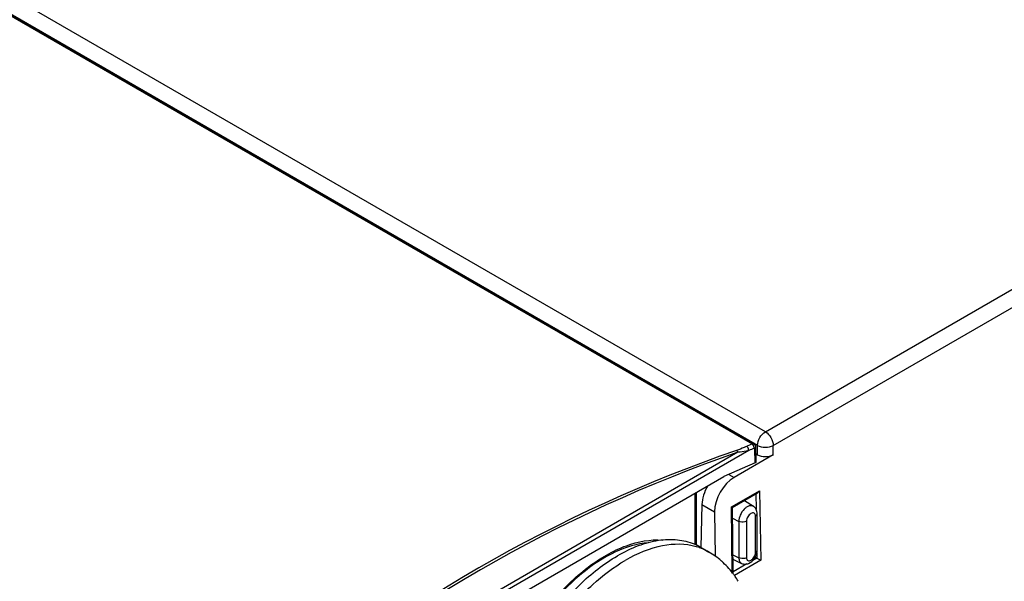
# Model space of a CAD drawing. Header units: inches. Extents: x 0 to 117, y 0 to 83.
# Tile 50 of 77: x 100.35 to 103.83, y 27.75 to 29.73. Entities that reach past the tile are written whole.
import ezdxf

# ---------------------------------------------------------------- set-up
doc = ezdxf.new("R2010")
doc.units = ezdxf.units.IN
doc.header["$LTSCALE"] = 6.431102
doc.header["$MEASUREMENT"] = 0
doc.layers.get('0').update_dxf_attribs({"linetype": 'CONTINUOUS'})
doc.layers.add('02___PRT_ALL_AXES', color=7, linetype='CONTINUOUS')

msp = doc.modelspace()

# ---------------------------------------------------------------- linework, layer by layer
at = {"color": 7, "linetype": 'CONTINUOUS'}
for p, q in [((102.9857, 28.28), (87.0423, 37.4847)), ((102.9579, 28.2321), (87.0173, 37.4352)), ((90.9165, 35.178), (102.9388, 28.2371)), ((90.923, 35.1782), (102.9454, 28.2372)), ((102.9857, 28.28), (110.4342, 32.5804)), ((103.0136, 28.2323), (110.462, 32.5327)), ((102.9269, 28.2138), (101.1374, 27.1806)), ((102.9399, 28.2364), (102.9388, 28.2371)), ((102.9472, 28.2225), (102.9462, 28.2223)), ((102.9502, 28.1706), (102.9487, 28.2205)), ((102.9522, 28.2255), (102.9521, 28.2265)), ((102.9537, 28.1755), (102.9522, 28.2255)), ((102.9581, 28.1992), (102.9579, 28.2321)), ((103.0138, 28.1992), (103.0136, 28.2323)), ((102.889, 28.2077), (101.1672, 27.2136)), ((103.0138, 28.1992), (102.8751, 28.1191)), ((102.9529, 28.2023), (102.9581, 28.1992)), ((102.9502, 28.1706), (102.8388, 28.1219)), ((101.2267, 27.1911), (102.8388, 28.1219)), ((102.8568, 28.1297), (102.8751, 28.1191)), ((102.7373, 28.0632), (102.7373, 27.8824)), ((102.7419, 28.0659), (102.7419, 27.8803)), ((102.8662, 28.0151), (102.9649, 28.0721)), ((102.8691, 28.0133), (102.958, 28.0646)), ((102.9518, 28.0611), (102.9528, 28.0068)), ((102.9649, 28.0721), (102.9694, 27.827)), ((102.7619, 28.0237), (102.8067, 27.9979)), ((102.8689, 27.7833), (102.8662, 28.0151)), ((102.8692, 28.0134), (102.8662, 28.0151)), ((102.8719, 27.7794), (102.8692, 28.0135)), ((102.912, 28.0381), (102.9436, 28.0171)), ((102.8067, 27.9979), (102.8091, 27.8411)), ((102.8696, 27.9759), (102.8922, 27.9641)), ((102.9508, 27.8542), (102.9508, 27.9827)), ((102.9565, 27.8622), (102.9565, 27.9908)), ((102.8922, 27.9641), (102.8922, 27.8356)), ((102.9193, 27.9645), (102.9193, 27.836)), ((102.8711, 27.8465), (102.8922, 27.8356)), ((102.8713, 27.8309), (102.9017, 27.8159)), ((102.9561, 27.8345), (102.941, 27.8258)), ((102.95, 27.8381), (102.9561, 27.8345)), ((102.9556, 27.8533), (102.9559, 27.8346)), ((102.9559, 27.8346), (102.9694, 27.827)), ((102.92, 27.8137), (102.8718, 27.7859)), ((102.9694, 27.827), (102.8763, 27.7733))]:
    msp.add_line(p, q, dxfattribs=at)
for points in [[(102.9503, 28.2322), (102.9497, 28.2332), (102.949, 28.2341), (102.9482, 28.235), (102.9474, 28.2358), (102.9465, 28.2365), (102.9456, 28.2371), (102.9454, 28.2372)], [(102.9513, 28.2301), (102.9509, 28.2312), (102.9503, 28.2322)], [(102.9521, 28.2265), (102.9519, 28.2278), (102.9517, 28.2289), (102.9513, 28.2301)]]:
    msp.add_lwpolyline(points, dxfattribs=at)
for centre, radius, start, end in [((104.59, 23.2692), 5.2312, 109.0337, 130.966), ((106.3668, 20.4243), 8.5317, 113.69012, 113.83215), ((106.3704, 20.418), 8.5225, 113.69001, 113.83204), ((102.9322, 28.2261), 0.0128, 47.0156, 53.0391), ((104.5917, 23.2702), 5.2228, 109.0279, 130.9718), ((102.899, 27.8658), 0.058, 324.7421, 336.4581), ((102.9007, 27.8651), 0.0562, 336.4732, 339.4643)]:
    msp.add_arc(centre, radius, start, end, dxfattribs=at)
for centre, major_axis, ratio, start_param, end_param in [((102.986, 28.2153), (0.0394, 0), 0.57743, -2.356, -0.785356), ((102.8763, 28.0381), (0.0479, 0.086), 0.587338, 0.776349, 2.347145), ((102.8315, 28.0639), (0.0511, 0.0841), 0.562046, -4.672101, -3.914581)]:
    msp.add_ellipse(centre, major_axis=major_axis, ratio=ratio, start_param=start_param, end_param=end_param, dxfattribs=at)
for points, knots in [([(102.9579, 28.2321), (102.958, 28.2416), (102.9645, 28.2603), (102.9775, 28.2753), (102.9857, 28.28)], [0, 0, 0, 0, 0.500568, 1, 1, 1, 1]), ([(102.9857, 28.28), (102.9939, 28.2753), (103.0069, 28.2604), (103.0134, 28.2418), (103.0136, 28.2323)], [0, 0, 0, 0, 0.49887, 1, 1, 1, 1]), ([(102.9195, 28.2285), (102.9166, 28.2273), (102.9049, 28.2222), (102.8931, 28.2175), (102.884, 28.2144)], [0, 0, 0, 0, 0.244539, 1, 1, 1, 1]), ([(102.889, 28.2077), (102.8887, 28.2084), (102.8874, 28.2109), (102.8856, 28.2132), (102.884, 28.2144)], [0, 0, 0, 0, 0.273328, 1, 1, 1, 1]), ([(102.9269, 28.2138), (102.924, 28.2131), (102.9114, 28.2103), (102.8987, 28.2084), (102.889, 28.2077)], [0, 0, 0, 0, 0.234152, 1, 1, 1, 1]), ([(102.9269, 28.2138), (102.9272, 28.2181), (102.9249, 28.2241), (102.9206, 28.2279), (102.9195, 28.2285)], [0, 0, 0, 0, 0.762817, 1, 1, 1, 1]), ([(102.9454, 28.2372), (102.944, 28.238), (102.9415, 28.2381), (102.9394, 28.2373), (102.9388, 28.2371)], [0, 0, 0, 0, 0.713364, 1, 1, 1, 1]), ([(102.9487, 28.2205), (102.9492, 28.2208), (102.9509, 28.222), (102.9522, 28.2241), (102.9522, 28.2255)], [0, 0, 0, 0, 0.296199, 1, 1, 1, 1]), ([(102.9579, 28.2321), (102.9662, 28.2274), (102.9858, 28.2239), (103.0053, 28.2276), (103.0136, 28.2323)], [0, 0, 0, 0, 0.499428, 1, 1, 1, 1]), ([(102.9504, 28.1707), (102.9509, 28.171), (102.9525, 28.1721), (102.9537, 28.1741), (102.9537, 28.1755)], [0, 0, 0, 0, 0.296221, 1, 1, 1, 1]), ([(102.9436, 28.0171), (102.9393, 28.0199), (102.9296, 28.0199), (102.919, 28.0142), (102.9073, 28.0042), (102.8964, 27.9875), (102.8922, 27.9718), (102.8922, 27.9641)], [0, 0, 0, 0, 0.181506, 0.298758, 0.433205, 0.727153, 1, 1, 1, 1]), ([(102.9565, 27.9908), (102.9565, 27.9958), (102.9546, 28.0061), (102.9478, 28.0143), (102.9436, 28.0171)], [0, 0, 0, 0, 0.500819, 1, 1, 1, 1]), ([(102.9508, 27.9827), (102.9508, 27.9865), (102.9477, 27.9958), (102.9353, 27.993), (102.9286, 27.987), (102.9221, 27.9782), (102.9193, 27.9699), (102.9193, 27.9645)], [0, 0, 0, 0, 0.203844, 0.407687, 0.548758, 0.705033, 1, 1, 1, 1]), ([(102.9508, 27.9827), (102.9516, 27.9832), (102.9544, 27.9851), (102.9565, 27.9884), (102.9565, 27.9908)], [0, 0, 0, 0, 0.295389, 1, 1, 1, 1]), ([(102.9193, 27.9645), (102.9174, 27.9634), (102.9087, 27.9603), (102.8984, 27.9609), (102.8922, 27.9641)], [0, 0, 0, 0, 0.238909, 1, 1, 1, 1]), ([(102.1257, 27.5206), (102.1559, 27.5764), (102.2248, 27.6791), (102.3499, 27.8027), (102.4834, 27.8827), (102.5797, 27.9014), (102.6223, 27.8978)], [0, 0, 0, 0, 0.291796, 0.565109, 0.803003, 1, 1, 1, 1]), ([(102.5725, 27.8886), (102.5328, 27.8856), (102.447, 27.8586), (102.3284, 27.7788), (102.2173, 27.6634), (102.1557, 27.5699), (102.1285, 27.5196)], [0, 0, 0, 0, 0.200371, 0.440726, 0.712516, 1, 1, 1, 1]), ([(102.9193, 27.836), (102.9174, 27.8349), (102.9087, 27.8317), (102.8984, 27.8323), (102.8922, 27.8356)], [0, 0, 0, 0, 0.238909, 1, 1, 1, 1]), ([(102.8922, 27.8356), (102.8922, 27.8314), (102.8932, 27.8236), (102.8986, 27.8174), (102.9017, 27.8159)], [0, 0, 0, 0, 0.551758, 1, 1, 1, 1]), ([(102.9017, 27.8159), (102.9054, 27.8141), (102.914, 27.8121), (102.9311, 27.8159), (102.9414, 27.8252), (102.9464, 27.8323)], [0, 0, 0, 0, 0.24638, 0.492269, 1, 1, 1, 1]), ([(102.9193, 27.836), (102.9193, 27.8322), (102.9224, 27.8229), (102.9347, 27.8257), (102.9414, 27.8317), (102.948, 27.8405), (102.9508, 27.8488), (102.9508, 27.8542)], [0, 0, 0, 0, 0.203844, 0.407687, 0.548758, 0.705033, 1, 1, 1, 1]), ([(102.9508, 27.8542), (102.9516, 27.8547), (102.9544, 27.8565), (102.9565, 27.8598), (102.9565, 27.8622)], [0, 0, 0, 0, 0.295389, 1, 1, 1, 1])]:
    msp.add_open_spline(points, degree=3, knots=knots, dxfattribs=at)
for points in [[(102.9455, 28.2279), (102.9447, 28.2308), (102.9431, 28.2335), (102.9409, 28.2355)], [(102.9462, 28.2223), (102.9464, 28.2242), (102.9461, 28.2261), (102.9455, 28.2279)], [(102.9487, 28.2205), (102.9487, 28.2213), (102.9481, 28.2224), (102.9472, 28.2225)], [(102.9579, 28.0646), (102.9609, 28.0663), (102.9632, 28.0691), (102.9649, 28.0721)], [(102.9533, 27.8454), (102.9544, 27.8481), (102.9552, 27.8509), (102.9557, 27.8538)], [(102.9557, 27.8538), (102.9562, 27.8565), (102.9565, 27.8594), (102.9565, 27.8622)]]:
    msp.add_open_spline(points, degree=3, dxfattribs=at)
at = {"layer": '02___PRT_ALL_AXES', "color": 7, "linetype": 'CONTINUOUS'}
for p, q in [((102.7619, 28.0237), (102.7584, 27.8717)), ((102.7461, 27.8784), (102.7453, 27.8788)), ((102.7588, 27.8717), (102.7867, 27.8556))]:
    msp.add_line(p, q, dxfattribs=at)
for centre, radius, start, end in [((102.6595, 27.6992), 0.199, 64.4408, 67.5156), ((102.6841, 27.674), 0.2088, 73.6303, 74.056), ((102.6848, 27.6765), 0.2062, 70.8141, 73.635), ((102.6602, 27.7008), 0.1973, 60.0024, 64.1866), ((102.6862, 27.6804), 0.202, 67.519, 70.814), ((102.6876, 27.6839), 0.1982, 60.0156, 67.5194), ((102.6475, 27.6148), 0.2781, 48.9651, 59.9693), ((102.6447, 27.6116), 0.2824, 48.5637, 48.9709), ((102.6383, 27.6049), 0.2916, 37.2999, 48.4884), ((102.6281, 27.5968), 0.3047, 35.5726, 37.3463), ((102.6253, 27.5948), 0.3081, 34.5971, 35.5741), ((102.619, 27.5906), 0.3157, 30.8715, 34.5846)]:
    msp.add_arc(centre, radius, start, end, dxfattribs=at)
for points, knots in [([(102.7356, 27.8831), (102.7165, 27.891), (102.674, 27.9012), (102.6059, 27.8984), (102.534, 27.8787), (102.4871, 27.856), (102.4636, 27.8424)], [0, 0, 0, 0, 0.218156, 0.453369, 0.713014, 1, 1, 1, 1]), ([(102.7414, 27.8747), (102.7035, 27.8856), (102.6131, 27.8848), (102.5322, 27.8499), (102.4914, 27.8263)], [0, 0, 0, 0, 0.455538, 1, 1, 1, 1]), ([(102.0615, 27.2583), (102.0742, 27.318), (102.1141, 27.4371), (102.2055, 27.6006), (102.3219, 27.7407), (102.4152, 27.8145), (102.4636, 27.8424)], [0, 0, 0, 0, 0.252009, 0.514443, 0.769234, 1, 1, 1, 1]), ([(102.1165, 27.3401), (102.1514, 27.4425), (102.2297, 27.5869), (102.3698, 27.7416), (102.4502, 27.8025), (102.4914, 27.8263)], [0, 0, 0, 0, 0.519976, 0.771181, 1, 1, 1, 1])]:
    msp.add_open_spline(points, degree=3, knots=knots, dxfattribs=at)

doc.saveas('drawing.dxf')
